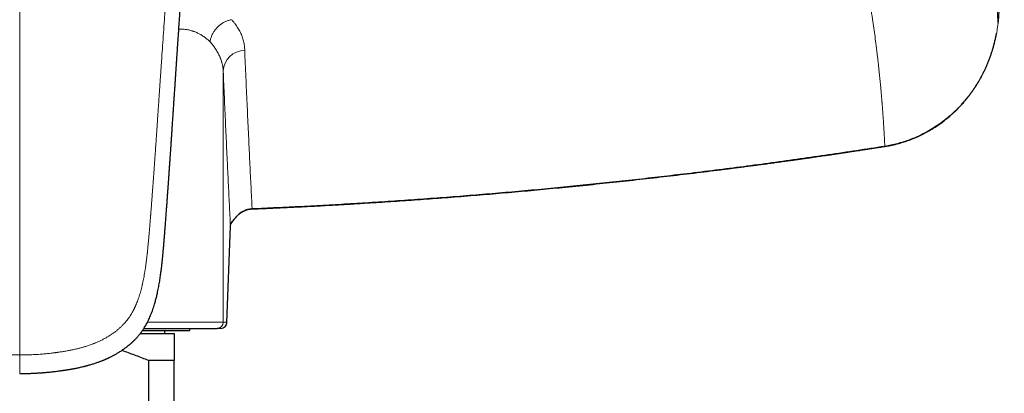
# Model space of a CAD drawing. Header units: millimetres. Extents: x 8 to 974, y 12 to 621.
# Tile 27 of 52: x 500 to 596, y 520 to 556. Entities that reach past the tile are written whole.
import ezdxf

# ---------------------------------------------------------------- set-up
doc = ezdxf.new("R2010")
doc.units = ezdxf.units.MM

msp = doc.modelspace()

# ---------------------------------------------------------------- linework, layer by layer
at = {"color": 8, "linetype": 'Continuous', "lineweight": 0}
for p, q in [((520.247, 527.068), (520.247, 551.435)), ((520.944, 536.412), (520.612, 527.068)), ((520.944, 536.412), (520.943, 536.391)), ((512.897, 527.068), (520.247, 527.068)), ((520.247, 527.068), (520.612, 527.068))]:
    msp.add_line(p, q, dxfattribs=at)
at = {"color": 7, "linetype": 'Continuous', "lineweight": 30}
for p, q in [((520.612, 527.047), (520.943, 536.391)), ((517, 526.268), (517, 526.468)), ((520.012, 526.468), (519.647, 526.468)), ((512.201, 525.968), (515.5, 525.968)), ((512.421, 526.268), (517, 526.268)), ((514.587, 525.968), (514.587, 526.268)), ((512.99, 523.343), (512.99, 505.793)), ((515.5, 523.343), (512.99, 523.343)), ((515.5, 486.897), (515.5, 523.343))]:
    msp.add_line(p, q, dxfattribs=at)
at = {"color": 7, "linetype": 'Continuous', "lineweight": 30, "flags": 128}
msp.add_lwpolyline([(595.419, 556.091), (595.42, 556.09), (595.417, 556.09), (595.413, 556.091)], dxfattribs=at)
at = {"color": 8, "linetype": 'Continuous', "lineweight": 0, "flags": 128}
for points in [[(584.432, 544.164), (584.435, 544.149), (584.438, 544.139), (584.44, 544.132), (584.441, 544.129), (584.441, 544.129)], [(521.676, 537.459), (521.677, 537.459), (521.676, 537.461), (521.672, 537.466), (521.665, 537.474)]]:
    msp.add_lwpolyline(points, dxfattribs=at)
at = {"color": 8, "linetype": 'Continuous', "lineweight": 0}
for centre, radius, start, end in [((522.353, 551.34), 2.108, 90.61309, 177.41037), ((520.733, 537.012), 0.441, 323.24556, 342.33998), ((519.647, 527.068), 0.6, 270.0046, 0.00412), ((520.012, 527.068), 0.6, 270.00412, 0.0046)]:
    msp.add_arc(centre, radius, start, end, dxfattribs=at)
at = {"color": 7, "linetype": 'Continuous', "lineweight": 30}
msp.add_arc((520.012, 527.068), 0.6, 270.00163, 357.97513, dxfattribs=at)
at = {"color": 8, "linetype": 'Continuous', "lineweight": 0}
for points, knots in [([(500.5, 620.491), (500.5, 620.068), (500.5, 619.222), (500.5, 617.947), (500.5, 616.668), (500.5, 615.384), (500.5, 614.097), (500.5, 612.728), (500.5, 611.277), (500.5, 609.743), (500.5, 608.203), (500.5, 606.646), (500.5, 605.073), (500.5, 603.483), (500.5, 601.887), (500.5, 600.285), (500.5, 598.676), (500.5, 597.062), (500.5, 595.441), (500.5, 593.814), (500.5, 592.181), (500.5, 590.542), (500.5, 588.897), (500.5, 587.246), (500.5, 585.588), (500.5, 583.971), (500.5, 582.395), (500.5, 580.859), (500.5, 579.319), (500.5, 577.773), (500.5, 576.222), (500.5, 574.621), (500.5, 572.968), (500.5, 571.262), (500.5, 569.551), (500.5, 567.833), (500.5, 566.12), (500.5, 564.411), (500.5, 562.707), (500.5, 560.997), (500.5, 559.342), (500.5, 557.744), (500.5, 556.202), (500.5, 554.656), (500.5, 553.105), (500.5, 551.55), (500.5, 549.99), (500.5, 548.426), (500.5, 546.911), (500.5, 545.446), (500.5, 544.032), (500.5, 542.614), (500.5, 541.192), (500.5, 539.868), (500.5, 538.642), (500.5, 537.516), (500.5, 536.388), (500.5, 535.257), (500.5, 534.123), (500.5, 532.987), (500.5, 531.847), (500.5, 530.706), (500.5, 529.561), (500.5, 528.421), (500.5, 527.285), (500.5, 526.153), (500.5, 525.018), (500.5, 524.26), (500.5, 523.881)], [0, 0, 0, 0, 0.014954, 0.029882, 0.044786, 0.059666, 0.074523, 0.089358, 0.106815, 0.124244, 0.141646, 0.159023, 0.176729, 0.194412, 0.212073, 0.229712, 0.247332, 0.264934, 0.282519, 0.300089, 0.317644, 0.335187, 0.352717, 0.370238, 0.38775, 0.405254, 0.421293, 0.437328, 0.45336, 0.469388, 0.485415, 0.501442, 0.518887, 0.536333, 0.553781, 0.571233, 0.58869, 0.605839, 0.622995, 0.640158, 0.65733, 0.672669, 0.688018, 0.703375, 0.718744, 0.734122, 0.749508, 0.764901, 0.7803, 0.7941, 0.807901, 0.821703, 0.835502, 0.849299, 0.860136, 0.87097, 0.881802, 0.892629, 0.903453, 0.914274, 0.925091, 0.935905, 0.946716, 0.957526, 0.968143, 0.97876, 0.989379, 1, 1, 1, 1]), ([(593.188, 572.82), (593.226, 572.627), (593.303, 572.238), (593.415, 571.653), (593.525, 571.064), (593.634, 570.47), (593.741, 569.875), (593.844, 569.28), (593.946, 568.683), (594.045, 568.083), (594.142, 567.478), (594.237, 566.87), (594.33, 566.258), (594.42, 565.642), (594.486, 565.179), (594.529, 564.869), (594.551, 564.712), (594.572, 564.556), (594.593, 564.399), (594.614, 564.245), (594.634, 564.097), (594.679, 563.749), (594.745, 563.233), (594.829, 562.546), (594.906, 561.89), (594.979, 561.232), (595.049, 560.572), (595.115, 559.91), (595.181, 559.205), (595.247, 558.459), (595.31, 557.671), (595.368, 556.88), (595.402, 556.355), (595.419, 556.091)], [0, 0, 0, 0, 0.0323252, 0.0650755, 0.0982503, 0.1318492, 0.1658716, 0.199698, 0.2339318, 0.2685723, 0.3036192, 0.3390717, 0.3749293, 0.4111914, 0.4478575, 0.4571399, 0.4664478, 0.4757811, 0.48514, 0.4945243, 0.503418, 0.5116124, 0.5569905, 0.5964735, 0.6363425, 0.6765968, 0.7172355, 0.7582581, 0.7996637, 0.8489541, 0.8987743, 0.9491234, 1, 1, 1, 1]), ([(500.5, 523.881), (500.497, 523.881), (500.489, 523.881), (500.475, 523.881), (500.457, 523.881), (500.431, 523.881), (500.397, 523.881), (500.354, 523.881), (500.299, 523.881), (500.231, 523.882), (500.15, 523.883), (500.058, 523.884), (499.955, 523.886), (499.837, 523.889), (499.702, 523.892), (499.549, 523.897), (499.384, 523.903), (499.204, 523.911), (499.013, 523.921), (498.811, 523.933), (498.596, 523.948), (498.369, 523.965), (498.128, 523.985), (497.873, 524.009), (497.604, 524.037), (497.322, 524.069), (497.028, 524.106), (496.744, 524.145), (496.473, 524.185), (496.217, 524.225), (495.953, 524.27), (495.681, 524.321), (495.411, 524.375), (495.143, 524.434), (494.878, 524.496), (494.606, 524.566), (494.329, 524.642), (494.048, 524.727), (493.762, 524.821), (493.481, 524.922), (493.206, 525.029), (492.937, 525.143), (492.667, 525.267), (492.397, 525.403), (492.127, 525.55), (491.879, 525.698), (491.653, 525.843), (491.449, 525.983), (491.248, 526.131), (491.05, 526.287), (490.857, 526.451), (490.669, 526.622), (490.488, 526.801), (490.312, 526.988), (490.141, 527.187), (489.976, 527.396), (489.818, 527.619), (489.669, 527.852), (489.529, 528.095), (489.399, 528.344), (489.279, 528.598), (489.167, 528.857), (489.064, 529.122), (488.963, 529.406), (488.865, 529.708), (488.77, 530.031), (488.683, 530.36), (488.603, 530.695), (488.521, 531.071), (488.439, 531.489), (488.359, 531.949), (488.285, 532.427), (488.217, 532.924), (488.155, 533.439), (488.098, 533.963), (488.046, 534.495), (487.994, 535.068), (487.94, 535.684), (487.884, 536.343), (487.829, 537.012), (487.775, 537.692), (487.722, 538.381), (487.68, 538.932), (487.649, 539.342), (487.629, 539.61), (487.609, 539.879), (487.589, 540.149), (487.569, 540.42), (487.55, 540.686), (487.52, 541.094), (487.48, 541.641), (487.428, 542.366), (487.374, 543.117), (487.32, 543.893), (487.266, 544.657), (487.214, 545.41), (487.164, 546.151), (487.114, 546.88), (487.063, 547.626), (487.012, 548.386), (486.959, 549.161), (486.908, 549.922), (486.857, 550.669), (486.808, 551.398), (486.76, 552.11), (486.713, 552.804), (486.667, 553.485), (486.621, 554.158), (486.576, 554.822), (486.532, 555.477), (486.488, 556.12), (486.445, 556.749), (486.403, 557.364), (486.361, 557.967), (486.321, 558.557), (486.281, 559.134), (486.243, 559.697), (486.205, 560.248), (486.168, 560.786), (486.132, 561.311), (486.097, 561.823), (486.063, 562.309), (486.031, 562.769), (486.002, 563.205), (485.972, 563.63), (485.944, 564.044), (485.916, 564.448), (485.889, 564.846), (485.862, 565.238), (485.835, 565.624), (485.809, 565.999), (485.784, 566.363), (485.76, 566.715), (485.736, 567.055), (485.713, 567.395), (485.69, 567.733), (485.667, 568.068), (485.645, 568.39), (485.623, 568.698), (485.603, 568.992), (485.584, 569.273), (485.566, 569.54), (485.548, 569.793), (485.532, 570.033), (485.516, 570.258), (485.502, 570.468), (485.488, 570.665), (485.476, 570.848), (485.464, 571.017), (485.453, 571.172), (485.444, 571.314), (485.435, 571.444), (485.427, 571.561), (485.42, 571.665), (485.414, 571.757), (485.41, 571.814), (485.408, 571.841)], [0, 0, 0, 0, 0.000164, 0.000398, 0.000701, 0.001073, 0.001676, 0.002403, 0.003253, 0.004436, 0.005795, 0.007333, 0.009047, 0.010939, 0.013269, 0.015822, 0.018597, 0.021595, 0.024815, 0.028194, 0.031786, 0.035593, 0.039612, 0.043922, 0.048452, 0.0532, 0.058164, 0.063343, 0.067563, 0.071915, 0.076403, 0.081027, 0.085791, 0.090246, 0.094823, 0.099525, 0.104351, 0.109296, 0.114355, 0.119523, 0.124354, 0.12927, 0.134277, 0.13938, 0.144586, 0.149905, 0.154041, 0.158233, 0.162478, 0.166768, 0.171101, 0.175401, 0.179744, 0.184135, 0.18858, 0.193172, 0.197849, 0.202618, 0.207445, 0.21231, 0.217126, 0.221985, 0.226891, 0.231853, 0.237583, 0.243393, 0.249283, 0.255253, 0.261295, 0.269307, 0.277416, 0.285625, 0.294541, 0.303589, 0.312775, 0.322098, 0.331557, 0.342967, 0.354565, 0.366353, 0.378333, 0.390503, 0.402865, 0.407577, 0.412316, 0.417083, 0.421876, 0.426697, 0.431494, 0.436039, 0.448444, 0.460709, 0.474758, 0.488618, 0.502289, 0.515771, 0.529063, 0.542165, 0.555077, 0.569283, 0.583254, 0.596992, 0.610497, 0.62377, 0.636582, 0.64917, 0.661537, 0.673683, 0.685848, 0.697783, 0.709489, 0.720966, 0.732214, 0.743233, 0.754024, 0.764587, 0.774922, 0.785029, 0.794907, 0.804558, 0.81398, 0.823174, 0.831401, 0.839437, 0.847282, 0.854934, 0.862395, 0.869664, 0.87703, 0.884188, 0.891138, 0.897881, 0.904416, 0.910743, 0.916862, 0.923354, 0.929594, 0.935584, 0.941321, 0.946808, 0.952044, 0.957028, 0.961761, 0.966242, 0.970473, 0.974383, 0.978051, 0.981477, 0.98466, 0.987555, 0.990216, 0.992642, 0.994834, 0.99679, 0.998513, 1, 1, 1, 1]), ([(500.5, 523.881), (500.676, 523.881), (501.027, 523.883), (501.553, 523.899), (502.078, 523.925), (502.581, 523.96), (503.062, 524.002), (503.503, 524.048), (503.809, 524.085), (503.978, 524.107), (504.031, 524.114), (504.084, 524.121), (504.137, 524.128), (504.189, 524.136), (504.356, 524.159), (504.633, 524.201), (505.015, 524.265), (505.385, 524.335), (505.744, 524.41), (506.092, 524.49), (506.415, 524.573), (506.714, 524.656), (506.991, 524.741), (507.229, 524.819), (507.431, 524.89), (507.556, 524.937), (507.637, 524.968), (507.674, 524.982), (507.711, 524.997), (507.747, 525.011), (507.783, 525.026), (507.82, 525.041), (507.947, 525.093), (508.163, 525.187), (508.461, 525.329), (508.748, 525.478), (509.024, 525.635), (509.289, 525.8), (509.544, 525.973), (509.788, 526.153), (510.022, 526.342), (510.244, 526.538), (510.456, 526.741), (510.657, 526.953), (510.837, 527.161), (510.999, 527.365), (511.144, 527.565), (511.282, 527.775), (511.408, 527.986), (511.524, 528.196), (511.601, 528.349), (511.651, 528.451), (511.673, 528.499), (511.696, 528.547), (511.718, 528.596), (511.74, 528.645), (511.762, 528.695), (511.809, 528.803), (511.879, 528.973), (511.968, 529.209), (512.054, 529.456), (512.136, 529.712), (512.214, 529.979), (512.275, 530.202), (512.319, 530.375), (512.347, 530.488), (512.372, 530.59), (512.394, 530.685), (512.416, 530.782), (512.447, 530.926), (512.488, 531.119), (512.539, 531.379), (512.59, 531.662), (512.642, 531.969), (512.692, 532.288), (512.74, 532.618), (512.786, 532.959), (512.829, 533.312), (512.859, 533.573), (512.877, 533.738), (512.884, 533.803), (512.891, 533.869), (512.898, 533.935), (512.905, 533.999), (512.91, 534.053), (512.917, 534.123), (512.926, 534.211), (512.94, 534.358), (512.958, 534.543), (512.978, 534.762), (512.999, 534.983), (513.019, 535.207), (513.039, 535.44), (513.06, 535.684), (513.082, 535.937), (513.104, 536.2), (513.127, 536.473), (513.149, 536.745), (513.171, 537.013), (513.186, 537.211), (513.197, 537.346), (513.203, 537.417), (513.209, 537.489), (513.214, 537.559), (513.219, 537.619), (513.231, 537.774), (513.251, 538.031), (513.279, 538.398), (513.308, 538.777), (513.338, 539.166), (513.368, 539.564), (513.398, 539.971), (513.429, 540.385), (513.46, 540.811), (513.492, 541.246), (513.524, 541.693), (513.557, 542.149), (513.59, 542.616), (513.623, 543.074), (513.654, 543.522), (513.684, 543.941), (513.707, 544.275), (513.722, 544.489), (513.728, 544.576), (513.73, 544.608), (513.731, 544.618), (513.732, 544.628), (513.732, 544.638), (513.733, 544.648), (513.734, 544.669), (513.737, 544.703), (513.74, 544.755), (513.745, 544.818), (513.75, 544.892), (513.755, 544.976), (513.762, 545.069), (513.769, 545.173), (513.777, 545.287), (513.785, 545.412), (513.795, 545.547), (513.805, 545.698), (513.816, 545.866), (513.829, 546.051), (513.842, 546.248), (513.857, 546.459), (513.871, 546.673), (513.886, 546.891), (513.901, 547.111), (513.917, 547.341), (513.933, 547.581), (513.95, 547.829), (513.968, 548.086), (513.986, 548.351), (514.004, 548.626), (514.025, 548.929), (514.047, 549.262), (514.072, 549.627), (514.098, 550.005), (514.124, 550.396), (514.152, 550.801), (514.171, 551.094), (514.183, 551.271), (514.187, 551.327), (514.191, 551.384), (514.195, 551.441), (514.199, 551.498), (514.202, 551.551), (514.205, 551.595), (514.211, 551.685), (514.224, 551.875), (514.25, 552.261), (514.297, 552.952), (514.365, 553.947), (514.447, 555.158), (514.53, 556.372), (514.595, 557.33), (514.633, 557.884), (514.647, 558.084), (514.651, 558.14), (514.655, 558.195), (514.658, 558.25), (514.662, 558.305), (514.666, 558.361), (514.682, 558.596), (514.711, 559.014), (514.753, 559.62), (514.795, 560.238), (514.838, 560.869), (514.883, 561.511), (514.927, 562.153), (514.971, 562.793), (515.015, 563.431), (515.059, 564.08), (515.105, 564.739), (515.151, 565.409), (515.198, 566.089), (515.245, 566.78), (515.293, 567.481), (515.342, 568.192), (515.391, 568.909), (515.441, 569.631), (515.491, 570.359), (515.541, 571.097), (515.575, 571.592), (515.592, 571.841)], [0, 0, 0, 0, 0.00881, 0.017606, 0.026394, 0.035177, 0.042905, 0.050636, 0.057443, 0.058334, 0.059226, 0.060118, 0.06101, 0.061903, 0.062795, 0.069461, 0.075952, 0.082269, 0.088415, 0.094393, 0.100207, 0.105189, 0.110048, 0.114788, 0.117852, 0.120866, 0.121536, 0.122203, 0.122868, 0.12353, 0.12419, 0.124848, 0.125503, 0.131169, 0.136731, 0.142195, 0.147568, 0.15286, 0.158077, 0.163228, 0.168323, 0.173371, 0.17838, 0.183361, 0.188324, 0.192495, 0.196734, 0.201049, 0.205447, 0.209391, 0.213409, 0.214321, 0.215238, 0.216158, 0.217083, 0.218012, 0.218945, 0.219882, 0.224103, 0.228467, 0.232975, 0.237632, 0.242438, 0.247397, 0.249628, 0.251746, 0.253412, 0.255103, 0.256819, 0.25856, 0.262766, 0.267113, 0.272333, 0.277745, 0.283351, 0.289151, 0.295146, 0.301337, 0.307724, 0.308866, 0.310014, 0.311169, 0.312329, 0.313495, 0.31452, 0.31521, 0.317153, 0.319166, 0.322932, 0.32692, 0.330669, 0.334593, 0.338695, 0.342973, 0.347427, 0.352059, 0.356868, 0.361853, 0.366386, 0.371057, 0.372302, 0.373558, 0.374822, 0.376096, 0.377243, 0.378026, 0.384319, 0.390812, 0.397506, 0.4044, 0.411495, 0.418659, 0.426016, 0.433567, 0.441312, 0.44925, 0.457382, 0.465707, 0.474225, 0.481881, 0.489687, 0.49668, 0.499794, 0.501171, 0.501351, 0.501532, 0.501713, 0.501894, 0.502075, 0.502256, 0.502983, 0.503915, 0.505052, 0.506394, 0.507875, 0.509544, 0.511402, 0.513448, 0.515683, 0.518107, 0.520719, 0.523811, 0.52713, 0.530678, 0.534454, 0.538458, 0.54223, 0.546185, 0.550323, 0.554642, 0.559144, 0.563742, 0.568516, 0.573466, 0.578591, 0.584921, 0.5915, 0.598327, 0.605403, 0.612726, 0.620298, 0.621314, 0.622334, 0.623358, 0.624387, 0.62542, 0.626457, 0.627264, 0.627821, 0.631328, 0.637598, 0.648815, 0.668913, 0.691857, 0.714914, 0.735297, 0.744293, 0.745304, 0.746315, 0.747326, 0.748338, 0.749349, 0.750361, 0.751374, 0.762249, 0.773358, 0.784702, 0.796279, 0.80809, 0.820134, 0.831705, 0.843483, 0.855468, 0.867662, 0.880063, 0.892672, 0.905489, 0.918513, 0.931746, 0.945186, 0.958588, 0.972191, 0.985995, 1, 1, 1, 1]), ([(582.19, 562.422), (582.206, 562.347), (582.237, 562.195), (582.283, 561.965), (582.33, 561.729), (582.377, 561.489), (582.424, 561.243), (582.472, 560.993), (582.519, 560.744), (582.565, 560.499), (582.61, 560.256), (582.655, 560.008), (582.701, 559.757), (582.746, 559.502), (582.793, 559.232), (582.843, 558.946), (582.894, 558.646), (582.939, 558.375), (582.979, 558.136), (583.004, 557.981), (583.021, 557.876), (583.03, 557.821), (583.039, 557.766), (583.048, 557.712), (583.056, 557.66), (583.122, 557.246), (583.227, 556.565), (583.365, 555.618), (583.482, 554.766), (583.564, 554.139), (583.615, 553.734), (583.638, 553.548), (583.661, 553.363), (583.683, 553.177), (583.706, 552.988), (583.739, 552.708), (583.781, 552.34), (583.83, 551.895), (583.877, 551.462), (583.921, 551.04), (583.962, 550.625), (584.002, 550.215), (584.04, 549.81), (584.073, 549.446), (584.102, 549.121), (584.125, 548.844), (584.141, 548.654), (584.15, 548.551), (584.152, 548.523), (584.154, 548.499), (584.156, 548.477), (584.157, 548.454), (584.161, 548.41), (584.166, 548.345), (584.173, 548.256), (584.181, 548.162), (584.189, 548.063), (584.197, 547.96), (584.205, 547.851), (584.214, 547.738), (584.222, 547.62), (584.232, 547.497), (584.241, 547.369), (584.25, 547.237), (584.26, 547.101), (584.27, 546.961), (584.279, 546.817), (584.289, 546.668), (584.299, 546.521), (584.308, 546.378), (584.317, 546.242), (584.325, 546.111), (584.333, 545.983), (584.341, 545.859), (584.348, 545.737), (584.355, 545.618), (584.362, 545.49), (584.37, 545.354), (584.378, 545.209), (584.386, 545.07), (584.393, 544.935), (584.4, 544.806), (584.407, 544.684), (584.412, 544.57), (584.418, 544.462), (584.423, 544.359), (584.428, 544.26), (584.431, 544.196), (584.432, 544.164)], [0, 0, 0, 0, 0.011691, 0.023663, 0.035916, 0.04845, 0.061265, 0.07436, 0.087737, 0.100245, 0.11299, 0.12597, 0.139187, 0.152639, 0.166328, 0.18194, 0.197847, 0.214051, 0.224908, 0.235894, 0.238792, 0.2417, 0.244616, 0.247541, 0.250405, 0.252898, 0.313604, 0.359594, 0.405586, 0.451579, 0.461698, 0.471817, 0.481936, 0.492055, 0.502309, 0.51302, 0.538067, 0.562831, 0.58644, 0.609785, 0.632867, 0.655686, 0.678242, 0.700535, 0.716845, 0.733012, 0.747119, 0.748959, 0.750527, 0.751769, 0.753035, 0.754323, 0.755634, 0.760377, 0.7654, 0.770703, 0.776286, 0.78215, 0.788294, 0.794717, 0.801407, 0.808375, 0.815622, 0.823148, 0.830953, 0.838891, 0.847097, 0.855573, 0.864318, 0.872353, 0.880148, 0.887625, 0.894939, 0.90209, 0.909079, 0.915905, 0.922568, 0.9312, 0.939542, 0.947595, 0.955359, 0.962834, 0.97002, 0.97653, 0.982783, 0.988779, 0.994518, 1, 1, 1, 1]), ([(521.058, 556.429), (521.01, 556.42), (520.914, 556.402), (520.769, 556.362), (520.623, 556.313), (520.477, 556.253), (520.332, 556.183), (520.189, 556.102), (520.05, 556.011), (519.915, 555.911), (519.786, 555.801), (519.664, 555.683), (519.55, 555.558), (519.445, 555.426), (519.349, 555.289), (519.263, 555.148), (519.187, 555.004), (519.122, 554.858), (519.068, 554.711), (519.024, 554.565), (518.99, 554.421), (518.975, 554.325), (518.968, 554.278)], [0, 0, 0, 0, 0.046567, 0.094147, 0.142664, 0.192032, 0.242153, 0.292921, 0.344217, 0.395917, 0.447889, 0.5, 0.55211, 0.604082, 0.655782, 0.707078, 0.757846, 0.807968, 0.857336, 0.905853, 0.953433, 1, 1, 1, 1]), ([(521.058, 556.429), (521.117, 556.362), (521.234, 556.227), (521.394, 556.022), (521.542, 555.817), (521.677, 555.611), (521.8, 555.404), (521.909, 555.197), (522.006, 554.988), (522.092, 554.776), (522.165, 554.559), (522.226, 554.338), (522.273, 554.117), (522.306, 553.894), (522.327, 553.671), (522.329, 553.522), (522.33, 553.447)], [0, 0, 0, 0, 0.070706, 0.141175, 0.211441, 0.281534, 0.351488, 0.421335, 0.491105, 0.56083, 0.633861, 0.706912, 0.780018, 0.853212, 0.926529, 1, 1, 1, 1]), ([(595.419, 556.091), (595.388, 555.851), (595.327, 555.372), (595.19, 554.66), (595.019, 553.956), (594.813, 553.263), (594.571, 552.58), (594.296, 551.911), (593.987, 551.258), (593.644, 550.621), (593.269, 550.002), (592.862, 549.404), (592.423, 548.828), (591.953, 548.276), (591.452, 547.75), (590.923, 547.253), (590.367, 546.785), (589.786, 546.349), (589.181, 545.946), (588.585, 545.595), (588.001, 545.291), (587.434, 545.03), (586.855, 544.796), (586.264, 544.592), (585.663, 544.417), (585.052, 544.271), (584.639, 544.2), (584.432, 544.164)], [0, 0, 0, 0, 0.041614, 0.083202, 0.124767, 0.166312, 0.207839, 0.249351, 0.290854, 0.332352, 0.373856, 0.41538, 0.456941, 0.498562, 0.540222, 0.581886, 0.623558, 0.66524, 0.706936, 0.74865, 0.784425, 0.820224, 0.856057, 0.891934, 0.92787, 0.963884, 1, 1, 1, 1]), ([(518.968, 554.278), (518.925, 554.32), (518.839, 554.404), (518.704, 554.524), (518.566, 554.636), (518.425, 554.742), (518.282, 554.841), (518.136, 554.933), (517.988, 555.019), (517.838, 555.098), (517.685, 555.171), (517.548, 555.229), (517.428, 555.276), (517.353, 555.302), (517.305, 555.318), (517.285, 555.325), (517.265, 555.331), (517.245, 555.337), (517.226, 555.344), (517.206, 555.35), (517.186, 555.356), (517.115, 555.377), (516.993, 555.409), (516.816, 555.447), (516.639, 555.476), (516.46, 555.497), (516.281, 555.509), (516.108, 555.513), (515.993, 555.509), (515.939, 555.507)], [0, 0, 0, 0, 0.06092, 0.120444, 0.17858, 0.235335, 0.29072, 0.344744, 0.397418, 0.450104, 0.501393, 0.551299, 0.583487, 0.615085, 0.621222, 0.627338, 0.63343, 0.639501, 0.645549, 0.651574, 0.657577, 0.663558, 0.715195, 0.765807, 0.815426, 0.864084, 0.911815, 0.958656, 1, 1, 1, 1]), ([(518.968, 554.278), (519.014, 554.226), (519.106, 554.12), (519.236, 553.96), (519.36, 553.795), (519.479, 553.627), (519.59, 553.455), (519.695, 553.279), (519.791, 553.102), (519.864, 552.952), (519.919, 552.829), (519.96, 552.731), (520.001, 552.628), (520.039, 552.521), (520.076, 552.41), (520.11, 552.294), (520.143, 552.169), (520.173, 552.036), (520.2, 551.893), (520.222, 551.745), (520.239, 551.592), (520.244, 551.488), (520.247, 551.435)], [0, 0, 0, 0, 0.05723, 0.115498, 0.174804, 0.23515, 0.296534, 0.358957, 0.42242, 0.484113, 0.516927, 0.551212, 0.586967, 0.624193, 0.66289, 0.703058, 0.744696, 0.792197, 0.841478, 0.892539, 0.94538, 1, 1, 1, 1]), ([(522.33, 553.447), (522.349, 553.011), (522.387, 552.137), (522.444, 550.843), (522.501, 549.563), (522.558, 548.296), (522.615, 547.044), (522.672, 545.805), (522.728, 544.613), (522.783, 543.469), (522.836, 542.37), (522.889, 541.282), (522.942, 540.206), (522.995, 539.141), (523.031, 538.441), (523.049, 538.091)], [0, 0, 0, 0, 0.079999, 0.159998, 0.239997, 0.319997, 0.399996, 0.479996, 0.559996, 0.633329, 0.706663, 0.779997, 0.853331, 0.926665, 1, 1, 1, 1]), ([(520.247, 551.435), (520.265, 551.009), (520.302, 550.157), (520.357, 548.894), (520.413, 547.644), (520.468, 546.407), (520.524, 545.183), (520.579, 543.971), (520.634, 542.806), (520.686, 541.686), (520.738, 540.609), (520.789, 539.543), (520.84, 538.488), (520.892, 537.443), (520.926, 536.756), (520.944, 536.412)], [0, 0, 0, 0, 0.079879, 0.159774, 0.239687, 0.319619, 0.399571, 0.479545, 0.559542, 0.632894, 0.706268, 0.779664, 0.853084, 0.926529, 1, 1, 1, 1]), ([(584.432, 544.164), (583.521, 544.022), (581.698, 543.739), (578.96, 543.331), (576.222, 542.937), (573.482, 542.557), (570.741, 542.191), (567.998, 541.839), (565.331, 541.511), (562.738, 541.205), (560.221, 540.919), (557.702, 540.646), (555.182, 540.384), (552.661, 540.135), (550.14, 539.897), (547.616, 539.67), (545.092, 539.456), (542.567, 539.254), (540.04, 539.063), (537.513, 538.884), (535.032, 538.72), (532.599, 538.571), (530.213, 538.435), (527.826, 538.309), (525.438, 538.193), (523.845, 538.125), (523.049, 538.091)], [0, 0, 0, 0, 0.044854, 0.089695, 0.134524, 0.179343, 0.224152, 0.268953, 0.313747, 0.354803, 0.395854, 0.436903, 0.477949, 0.518993, 0.560038, 0.601082, 0.642128, 0.683176, 0.724227, 0.765282, 0.806341, 0.84506, 0.883784, 0.922515, 0.961254, 1, 1, 1, 1]), ([(521.665, 537.474), (521.703, 537.51), (521.778, 537.582), (521.901, 537.68), (522.028, 537.768), (522.161, 537.846), (522.292, 537.91), (522.418, 537.962), (522.54, 538.004), (522.664, 538.037), (522.79, 538.063), (522.919, 538.082), (523.005, 538.088), (523.049, 538.091)], [0, 0, 0, 0, 0.101414, 0.202009, 0.301968, 0.401474, 0.500713, 0.583352, 0.666055, 0.748941, 0.832137, 0.915777, 1, 1, 1, 1]), ([(523.049, 538.091), (523.049, 538.084), (523.05, 538.072), (523.05, 538.061), (523.051, 538.056), (523.051, 538.059), (523.051, 538.059)], [0, 0, 0, 0, 0.277715, 0.568757, 0.872282, 1, 1, 1, 1]), ([(520.944, 536.412), (520.946, 536.439), (520.95, 536.491), (520.97, 536.57), (520.999, 536.648), (521.039, 536.726), (521.089, 536.802), (521.131, 536.853), (521.153, 536.878)], [0, 0, 0, 0, 0.167745, 0.334728, 0.50118, 0.667356, 0.83353, 1, 1, 1, 1]), ([(521.665, 537.474), (521.638, 537.446), (521.583, 537.39), (521.506, 537.304), (521.432, 537.218), (521.363, 537.135), (521.3, 537.057), (521.242, 536.986), (521.192, 536.923), (521.166, 536.893), (521.153, 536.878)], [0, 0, 0, 0, 0.122471, 0.244597, 0.366192, 0.487533, 0.609523, 0.733826, 0.862917, 1, 1, 1, 1]), ([(520.612, 527.068), (520.612, 527.066), (520.612, 527.06), (520.612, 527.053), (520.612, 527.048), (520.612, 527.047)], [0, 0, 0, 0, 0.367001, 0.837522, 1, 1, 1, 1]), ([(500.5, 523.881), (500.5, 523.849), (500.5, 523.785), (500.5, 523.687), (500.5, 523.585), (500.5, 523.477), (500.5, 523.364), (500.5, 523.249), (500.5, 523.132), (500.5, 523.015), (500.5, 522.902), (500.5, 522.793), (500.5, 522.691), (500.5, 522.597), (500.5, 522.51), (500.5, 522.43), (500.5, 522.358), (500.5, 522.293), (500.5, 522.237), (500.5, 522.188), (500.5, 522.149), (500.5, 522.118), (500.5, 522.097), (500.5, 522.084), (500.5, 522.082), (500.5, 522.081)], [0, 0, 0, 0, 0.036775, 0.074457, 0.113707, 0.154884, 0.198055, 0.243027, 0.289389, 0.336591, 0.384044, 0.431209, 0.477704, 0.523381, 0.568366, 0.612852, 0.656911, 0.700536, 0.743707, 0.78644, 0.828835, 0.871108, 0.913594, 0.956742, 1, 1, 1, 1])]:
    msp.add_open_spline(points, degree=3, knots=knots, dxfattribs=at)
at = {"color": 7, "linetype": 'Continuous', "lineweight": 30}
for points, knots in [([(595.419, 556.091), (595.459, 556.461), (595.539, 557.202), (595.643, 558.314), (595.735, 559.426), (595.815, 560.539), (595.882, 561.651), (595.935, 562.742), (595.975, 563.812), (596.004, 564.861), (596.021, 565.91), (596.027, 566.959), (596.022, 568.008), (596.006, 569.057), (595.979, 570.106), (595.94, 571.155), (595.901, 572.01), (595.871, 572.516), (595.862, 572.672)], [0, 0, 0, 0, 0.067329, 0.134587, 0.201783, 0.268925, 0.336021, 0.40308, 0.466279, 0.52946, 0.592628, 0.655791, 0.718955, 0.782127, 0.845314, 0.908523, 0.971761, 1, 1, 1, 1]), ([(500.5, 522.081), (500.531, 522.081), (500.634, 522.081), (500.806, 522.082), (501.012, 522.085), (501.206, 522.089), (501.388, 522.094), (501.558, 522.1), (501.716, 522.106), (501.862, 522.113), (501.997, 522.12), (502.119, 522.126), (502.23, 522.133), (502.328, 522.139), (502.412, 522.144), (502.482, 522.149), (502.54, 522.153), (502.588, 522.156), (502.627, 522.159), (502.656, 522.161), (502.677, 522.163), (502.691, 522.164), (502.704, 522.165), (502.722, 522.166), (502.755, 522.169), (502.803, 522.173), (502.862, 522.178), (502.945, 522.184), (503.054, 522.194), (503.191, 522.206), (503.344, 522.221), (503.512, 522.238), (503.695, 522.258), (503.888, 522.28), (504.092, 522.304), (504.259, 522.325), (504.387, 522.342), (504.47, 522.354), (504.552, 522.365), (504.632, 522.376), (504.709, 522.387), (504.783, 522.398), (504.844, 522.407), (504.893, 522.414), (504.929, 522.42), (504.959, 522.425), (504.989, 522.429), (505.022, 522.434), (505.059, 522.44), (505.111, 522.448), (505.178, 522.459), (505.261, 522.473), (505.348, 522.488), (505.437, 522.503), (505.525, 522.519), (505.615, 522.535), (505.705, 522.552), (505.817, 522.573), (505.95, 522.6), (506.105, 522.632), (506.26, 522.665), (506.414, 522.699), (506.567, 522.735), (506.685, 522.764), (506.767, 522.784), (506.81, 522.795), (506.846, 522.804), (506.875, 522.811), (506.896, 522.817), (506.913, 522.821), (506.934, 522.826), (506.962, 522.834), (506.999, 522.844), (507.046, 522.856), (507.103, 522.871), (507.2, 522.898), (507.334, 522.936), (507.502, 522.986), (507.668, 523.037), (507.832, 523.09), (507.99, 523.144), (508.14, 523.197), (508.278, 523.247), (508.402, 523.294), (508.504, 523.334), (508.586, 523.367), (508.652, 523.394), (508.714, 523.42), (508.773, 523.445), (508.829, 523.469), (508.88, 523.492), (508.926, 523.512), (508.966, 523.53), (509.006, 523.548), (509.048, 523.567), (509.097, 523.59), (509.158, 523.619), (509.232, 523.654), (509.32, 523.697), (509.414, 523.744), (509.513, 523.796), (509.615, 523.85), (509.721, 523.907), (509.835, 523.971), (509.959, 524.043), (510.093, 524.124), (510.23, 524.209), (510.372, 524.301), (510.519, 524.401), (510.667, 524.505), (510.814, 524.614), (510.961, 524.728), (511.076, 524.822), (511.161, 524.892), (511.21, 524.935), (511.256, 524.974), (511.295, 525.009), (511.328, 525.038), (511.355, 525.062), (511.388, 525.092), (511.426, 525.128), (511.473, 525.171), (511.519, 525.215), (511.567, 525.262), (511.618, 525.312), (511.672, 525.365), (511.728, 525.423), (511.798, 525.497), (511.884, 525.591), (511.987, 525.706), (512.094, 525.834), (512.201, 525.968), (512.307, 526.108), (512.413, 526.255), (512.519, 526.413), (512.625, 526.582), (512.731, 526.761), (512.836, 526.949), (512.937, 527.146), (513.038, 527.355), (513.138, 527.576), (513.236, 527.811), (513.33, 528.054), (513.419, 528.301), (513.502, 528.551), (513.594, 528.849), (513.691, 529.196), (513.791, 529.593), (513.871, 529.948), (513.936, 530.259), (513.988, 530.527), (514.036, 530.795), (514.081, 531.059), (514.122, 531.316), (514.158, 531.562), (514.191, 531.797), (514.22, 532.01), (514.244, 532.202), (514.265, 532.374), (514.282, 532.517), (514.295, 532.633), (514.305, 532.722), (514.314, 532.803), (514.321, 532.869), (514.326, 532.92), (514.33, 532.957), (514.333, 532.985), (514.335, 533.008), (514.338, 533.032), (514.341, 533.062), (514.345, 533.101), (514.35, 533.151), (514.356, 533.212), (514.364, 533.285), (514.372, 533.369), (514.381, 533.462), (514.391, 533.566), (514.401, 533.677), (514.412, 533.796), (514.423, 533.921), (514.435, 534.055), (514.447, 534.198), (514.468, 534.432), (514.495, 534.751), (514.528, 535.147), (514.559, 535.529), (514.589, 535.899), (514.617, 536.257), (514.643, 536.595), (514.668, 536.916), (514.691, 537.22), (514.713, 537.519), (514.736, 537.82), (514.759, 538.144), (514.785, 538.496), (514.813, 538.875), (514.841, 539.268), (514.87, 539.675), (514.894, 540.002), (514.911, 540.245), (514.922, 540.4), (514.933, 540.556), (514.944, 540.707), (514.954, 540.849), (514.963, 540.981), (514.972, 541.103), (514.979, 541.213), (514.986, 541.313), (514.993, 541.402), (514.998, 541.481), (515.003, 541.549), (515.007, 541.606), (515.01, 541.65), (515.012, 541.684), (515.014, 541.709), (515.016, 541.732), (515.018, 541.758), (515.02, 541.79), (515.023, 541.831), (515.026, 541.884), (515.031, 541.948), (515.036, 542.022), (515.045, 542.145), (515.056, 542.318), (515.072, 542.538), (515.089, 542.794), (515.109, 543.087), (515.132, 543.419), (515.156, 543.765), (515.18, 544.119), (515.204, 544.481), (515.229, 544.851), (515.254, 545.232), (515.281, 545.622), (515.307, 546.021), (515.334, 546.427), (515.362, 546.84), (515.39, 547.263), (515.419, 547.696), (515.448, 548.138), (515.478, 548.589), (515.508, 549.051), (515.534, 549.433), (515.554, 549.733), (515.568, 549.945), (515.582, 550.152), (515.595, 550.35), (515.607, 550.539), (515.619, 550.719), (515.631, 550.896), (515.642, 551.069), (515.653, 551.237), (515.664, 551.394), (515.674, 551.539), (515.683, 551.673), (515.691, 551.796), (515.698, 551.908), (515.704, 551.997), (515.709, 552.064), (515.712, 552.113), (515.715, 552.158), (515.717, 552.197), (515.72, 552.234), (515.722, 552.273), (515.725, 552.318), (515.729, 552.369), (515.733, 552.425), (515.737, 552.486), (515.742, 552.565), (515.749, 552.666), (515.757, 552.791), (515.766, 552.927), (515.776, 553.07), (515.785, 553.219), (515.796, 553.369), (515.809, 553.567), (515.825, 553.812), (515.845, 554.107), (515.865, 554.402), (515.884, 554.696), (515.904, 554.988), (515.924, 555.287), (515.944, 555.588), (515.965, 555.886), (515.984, 556.178), (516.004, 556.464), (516.024, 556.768), (516.046, 557.087), (516.068, 557.422), (516.09, 557.747), (516.112, 558.062), (516.132, 558.355), (516.15, 558.632), (516.169, 558.899), (516.187, 559.176), (516.207, 559.464), (516.227, 559.761), (516.247, 560.055), (516.267, 560.346), (516.287, 560.633), (516.303, 560.874), (516.316, 561.067), (516.326, 561.21), (516.336, 561.353), (516.345, 561.494), (516.355, 561.635), (516.364, 561.773), (516.374, 561.908), (516.382, 562.032), (516.39, 562.146), (516.397, 562.248), (516.403, 562.34), (516.408, 562.42), (516.413, 562.49), (516.417, 562.549), (516.42, 562.596), (516.423, 562.633), (516.425, 562.665), (516.427, 562.695), (516.429, 562.727), (516.432, 562.763), (516.435, 562.804), (516.438, 562.852), (516.442, 562.909), (516.447, 562.977), (516.452, 563.056), (516.458, 563.146), (516.465, 563.248), (516.473, 563.361), (516.482, 563.49), (516.492, 563.636), (516.503, 563.799), (516.515, 563.976), (516.528, 564.167), (516.541, 564.364), (516.555, 564.567), (516.57, 564.776), (516.585, 564.995), (516.6, 565.226), (516.617, 565.468), (516.634, 565.721), (516.653, 565.995), (516.673, 566.29), (516.695, 566.607), (516.718, 566.937), (516.741, 567.28), (516.766, 567.637), (516.791, 568.008), (516.818, 568.391), (516.845, 568.788), (516.873, 569.198), (516.902, 569.618), (516.931, 570.049), (516.962, 570.49), (516.986, 570.838), (517, 571.039), (517.003, 571.089)], [0, 0, 0, 0, 0.001501, 0.00502, 0.008349, 0.011485, 0.01443, 0.017184, 0.019745, 0.022114, 0.024291, 0.026276, 0.028069, 0.029669, 0.031078, 0.032153, 0.03308, 0.033861, 0.034495, 0.034978, 0.035317, 0.035512, 0.035657, 0.035943, 0.036377, 0.037275, 0.038251, 0.039291, 0.041312, 0.043541, 0.045979, 0.048785, 0.051761, 0.054906, 0.058223, 0.061707, 0.063102, 0.064465, 0.065797, 0.067098, 0.068368, 0.069604, 0.070691, 0.071401, 0.071985, 0.072444, 0.072908, 0.073447, 0.074062, 0.074752, 0.075982, 0.077382, 0.078822, 0.080272, 0.081732, 0.083202, 0.084683, 0.086175, 0.088733, 0.091303, 0.093864, 0.096417, 0.098962, 0.10149, 0.102336, 0.10306, 0.103659, 0.104134, 0.104485, 0.10472, 0.105019, 0.105495, 0.106126, 0.106913, 0.107856, 0.108956, 0.111799, 0.114641, 0.117458, 0.120247, 0.123008, 0.125598, 0.127975, 0.130137, 0.132081, 0.133309, 0.134448, 0.135535, 0.136571, 0.137556, 0.138489, 0.139312, 0.139998, 0.140648, 0.141409, 0.142283, 0.143269, 0.14469, 0.146297, 0.148048, 0.149866, 0.15175, 0.1537, 0.155718, 0.158159, 0.160692, 0.16332, 0.166042, 0.168919, 0.171993, 0.174861, 0.177882, 0.181058, 0.182162, 0.183266, 0.184258, 0.185115, 0.185838, 0.186428, 0.186883, 0.187995, 0.189011, 0.190032, 0.191127, 0.192296, 0.19354, 0.194858, 0.196252, 0.198597, 0.201135, 0.20387, 0.206813, 0.209625, 0.212606, 0.215756, 0.219064, 0.222514, 0.22608, 0.229747, 0.233511, 0.237626, 0.241853, 0.246193, 0.250588, 0.254969, 0.259338, 0.266187, 0.273022, 0.279848, 0.284419, 0.288992, 0.29357, 0.298121, 0.302496, 0.30668, 0.310674, 0.314482, 0.317526, 0.320442, 0.323232, 0.324818, 0.32636, 0.327765, 0.328941, 0.329716, 0.330346, 0.330831, 0.331175, 0.331514, 0.332046, 0.332708, 0.333505, 0.334574, 0.335817, 0.337233, 0.338821, 0.340581, 0.342512, 0.344489, 0.346616, 0.348894, 0.351322, 0.353887, 0.360848, 0.367583, 0.374101, 0.380405, 0.386501, 0.392393, 0.397762, 0.402952, 0.407974, 0.413087, 0.418391, 0.424649, 0.431151, 0.437898, 0.444889, 0.452124, 0.454767, 0.457441, 0.460147, 0.462789, 0.465249, 0.467524, 0.469614, 0.471521, 0.473244, 0.474783, 0.476137, 0.477308, 0.478295, 0.479098, 0.479618, 0.480022, 0.480396, 0.480821, 0.481366, 0.482033, 0.482973, 0.484082, 0.485358, 0.486802, 0.490477, 0.494289, 0.498238, 0.503741, 0.509488, 0.51548, 0.521717, 0.52792, 0.534344, 0.540958, 0.547753, 0.554727, 0.561752, 0.56895, 0.576322, 0.583867, 0.591585, 0.599477, 0.607543, 0.615783, 0.619539, 0.623306, 0.626939, 0.630413, 0.633727, 0.636881, 0.639876, 0.643024, 0.645974, 0.648726, 0.651281, 0.653639, 0.655798, 0.657761, 0.659525, 0.660469, 0.661333, 0.66211, 0.662799, 0.663402, 0.664071, 0.664871, 0.66578, 0.666765, 0.667824, 0.668959, 0.670962, 0.673162, 0.675561, 0.678123, 0.680736, 0.683391, 0.68609, 0.691147, 0.696349, 0.701693, 0.706739, 0.711906, 0.717195, 0.722558, 0.72783, 0.732998, 0.738062, 0.743022, 0.749109, 0.755032, 0.76079, 0.766383, 0.771813, 0.776375, 0.781118, 0.786043, 0.791149, 0.796437, 0.801905, 0.806868, 0.811971, 0.817214, 0.819734, 0.822286, 0.824869, 0.827412, 0.829815, 0.832411, 0.834818, 0.837035, 0.839063, 0.840901, 0.842522, 0.84396, 0.845215, 0.846287, 0.84709, 0.84775, 0.848296, 0.848792, 0.849362, 0.85001, 0.850736, 0.851541, 0.852567, 0.853781, 0.855197, 0.856815, 0.858635, 0.860657, 0.862881, 0.865561, 0.868486, 0.871655, 0.875068, 0.878725, 0.882263, 0.886002, 0.889943, 0.894086, 0.898432, 0.902979, 0.907728, 0.913186, 0.918888, 0.924834, 0.931025, 0.93746, 0.944139, 0.951064, 0.958232, 0.965646, 0.973303, 0.981063, 0.989058, 0.997289, 1, 1, 1, 1]), ([(584.441, 544.129), (584.545, 544.146), (584.751, 544.18), (585.055, 544.241), (585.352, 544.307), (585.641, 544.379), (585.922, 544.456), (586.21, 544.542), (586.506, 544.639), (586.808, 544.746), (587.099, 544.858), (587.381, 544.974), (587.655, 545.095), (587.919, 545.219), (588.174, 545.345), (588.417, 545.473), (588.651, 545.602), (588.875, 545.731), (589.096, 545.865), (589.315, 546.003), (589.53, 546.145), (589.733, 546.286), (589.926, 546.424), (590.107, 546.559), (590.278, 546.69), (590.439, 546.818), (590.591, 546.944), (590.736, 547.066), (590.873, 547.186), (591.001, 547.3), (591.125, 547.414), (591.251, 547.533), (591.381, 547.66), (591.516, 547.794), (591.654, 547.935), (591.797, 548.087), (591.945, 548.249), (592.097, 548.421), (592.253, 548.604), (592.412, 548.798), (592.577, 549.007), (592.747, 549.231), (592.921, 549.472), (593.096, 549.726), (593.272, 549.994), (593.447, 550.275), (593.613, 550.556), (593.768, 550.834), (593.913, 551.108), (594.056, 551.393), (594.196, 551.688), (594.333, 551.995), (594.465, 552.313), (594.593, 552.641), (594.711, 552.969), (594.819, 553.294), (594.918, 553.617), (595.012, 553.949), (595.099, 554.289), (595.178, 554.636), (595.234, 554.906), (595.261, 555.06), (595.267, 555.096)], [0, 0, 0, 0, 0.019249, 0.038113, 0.056595, 0.074699, 0.092427, 0.109783, 0.129763, 0.149232, 0.168193, 0.186648, 0.20496, 0.22275, 0.240018, 0.256767, 0.272998, 0.28871, 0.303907, 0.320223, 0.3359, 0.350939, 0.36534, 0.379105, 0.392234, 0.404726, 0.416584, 0.428325, 0.439369, 0.449717, 0.459628, 0.470144, 0.481374, 0.492759, 0.504796, 0.517483, 0.530822, 0.544809, 0.559439, 0.574713, 0.590629, 0.607991, 0.62606, 0.644833, 0.664312, 0.684496, 0.705387, 0.723749, 0.742624, 0.762014, 0.781918, 0.802337, 0.823271, 0.844721, 0.866688, 0.886809, 0.907348, 0.928303, 0.949676, 0.971468, 0.99328, 1, 1, 1, 1]), ([(523.051, 538.058), (523.089, 538.06), (523.283, 538.068), (523.63, 538.082), (524.086, 538.102), (524.527, 538.121), (524.954, 538.141), (525.366, 538.159), (525.754, 538.177), (526.117, 538.194), (526.458, 538.211), (526.786, 538.226), (527.102, 538.242), (527.406, 538.257), (527.698, 538.271), (527.978, 538.285), (528.245, 538.299), (528.501, 538.312), (528.745, 538.325), (528.976, 538.337), (529.192, 538.348), (529.392, 538.359), (529.579, 538.369), (529.761, 538.379), (529.942, 538.389), (530.309, 538.409), (530.867, 538.439), (531.617, 538.482), (532.376, 538.526), (533.143, 538.572), (534.426, 538.65), (536.222, 538.765), (538.527, 538.922), (540.887, 539.092), (543.3, 539.278), (545.768, 539.479), (548.235, 539.691), (550.7, 539.915), (553.215, 540.154), (555.778, 540.411), (558.389, 540.685), (560.999, 540.972), (563.608, 541.271), (566.215, 541.583), (568.136, 541.823), (569.37, 541.981), (569.92, 542.051), (570.47, 542.123), (571.02, 542.195), (571.57, 542.267), (572.116, 542.34), (572.672, 542.414), (573.233, 542.49), (573.797, 542.567), (574.346, 542.642), (574.88, 542.716), (575.275, 542.771), (575.539, 542.808), (575.68, 542.827), (575.827, 542.848), (575.983, 542.87), (576.147, 542.893), (576.329, 542.919), (576.532, 542.948), (576.756, 542.979), (576.991, 543.013), (577.239, 543.048), (577.5, 543.086), (577.774, 543.125), (578.06, 543.166), (578.357, 543.21), (578.666, 543.255), (578.986, 543.301), (579.318, 543.35), (579.662, 543.401), (580.017, 543.453), (580.384, 543.508), (580.762, 543.565), (581.152, 543.623), (581.554, 543.684), (581.981, 543.749), (582.435, 543.818), (582.917, 543.892), (583.413, 543.969), (583.922, 544.048), (584.267, 544.102), (584.441, 544.129)], [0, 0, 0, 0, 0.001847, 0.00947, 0.01686, 0.024016, 0.030939, 0.037629, 0.044086, 0.0498, 0.055318, 0.060641, 0.065767, 0.070698, 0.075434, 0.079973, 0.084317, 0.088465, 0.092418, 0.096174, 0.099735, 0.102914, 0.105919, 0.10884, 0.11177, 0.11471, 0.126731, 0.138901, 0.151219, 0.163685, 0.176259, 0.213696, 0.251132, 0.288569, 0.328679, 0.36879, 0.4089, 0.449011, 0.489121, 0.531662, 0.574203, 0.616744, 0.659285, 0.701826, 0.744367, 0.753351, 0.762336, 0.771321, 0.780305, 0.78929, 0.798265, 0.807085, 0.816553, 0.825776, 0.834754, 0.843486, 0.851973, 0.854159, 0.856444, 0.858859, 0.861407, 0.864085, 0.866895, 0.870375, 0.874038, 0.877883, 0.88191, 0.886208, 0.890695, 0.895373, 0.90024, 0.905298, 0.910546, 0.915984, 0.921611, 0.927429, 0.933437, 0.939636, 0.946024, 0.952602, 0.959371, 0.967036, 0.974932, 0.983058, 0.991414, 1, 1, 1, 1]), ([(521.676, 537.459), (521.714, 537.495), (521.791, 537.566), (521.914, 537.661), (522.042, 537.747), (522.176, 537.824), (522.315, 537.89), (522.457, 537.945), (522.604, 537.991), (522.754, 538.025), (522.903, 538.048), (523.003, 538.054), (523.051, 538.058)], [0, 0, 0, 0, 0.102473, 0.2040064, 0.3048103, 0.4050949, 0.5050708, 0.6049485, 0.7049376, 0.8052468, 0.9060825, 1, 1, 1, 1]), ([(521.085, 536.748), (521.092, 536.757), (521.105, 536.774), (521.125, 536.8), (521.142, 536.823), (521.156, 536.842), (521.167, 536.857), (521.177, 536.87), (521.186, 536.882), (521.196, 536.895), (521.209, 536.912), (521.226, 536.935), (521.248, 536.964), (521.274, 536.996), (521.296, 537.025), (521.315, 537.048), (521.33, 537.068), (521.347, 537.089), (521.368, 537.115), (521.395, 537.148), (521.426, 537.186), (521.462, 537.228), (521.505, 537.278), (521.554, 537.333), (521.611, 537.395), (521.653, 537.437), (521.675, 537.459)], [0, 0, 0, 0, 0.058975, 0.107899, 0.147691, 0.178997, 0.204527, 0.221542, 0.239778, 0.261291, 0.286006, 0.313849, 0.363418, 0.409925, 0.448866, 0.47791, 0.501029, 0.52448, 0.558888, 0.604444, 0.650944, 0.705237, 0.767352, 0.837278, 0.914917, 1, 1, 1, 1]), ([(520.943, 536.39), (520.944, 536.396), (520.944, 536.408), (520.946, 536.424), (520.947, 536.439), (520.949, 536.451), (520.951, 536.462), (520.953, 536.472), (520.955, 536.482), (520.958, 536.493), (520.961, 536.505), (520.964, 536.517), (520.968, 536.529), (520.973, 536.545), (520.981, 536.566), (520.992, 536.594), (521.004, 536.618), (521.016, 536.641), (521.028, 536.661), (521.043, 536.686), (521.062, 536.715), (521.077, 536.736), (521.086, 536.748)], [0, 0, 0, 0, 0.055661, 0.106171, 0.151562, 0.191529, 0.225318, 0.252914, 0.280147, 0.317027, 0.357782, 0.394191, 0.426094, 0.457949, 0.531467, 0.609516, 0.688737, 0.731804, 0.784411, 0.846598, 0.91843, 1, 1, 1, 1]), ([(512.553, 526.468), (512.583, 526.468), (512.726, 526.468), (512.974, 526.468), (513.297, 526.468), (513.613, 526.468), (513.938, 526.468), (514.268, 526.468), (514.603, 526.468), (514.929, 526.468), (515.244, 526.468), (515.551, 526.468), (515.847, 526.468), (516.134, 526.468), (516.386, 526.468), (516.607, 526.468), (516.797, 526.468), (516.982, 526.468), (517.161, 526.468), (517.334, 526.468), (517.511, 526.468), (517.69, 526.468), (517.872, 526.468), (518.045, 526.468), (518.192, 526.468), (518.316, 526.468), (518.42, 526.468), (518.52, 526.468), (518.615, 526.468), (518.707, 526.468), (518.794, 526.468), (518.877, 526.468), (518.963, 526.468), (519.049, 526.468), (519.136, 526.468), (519.216, 526.468), (519.288, 526.468), (519.362, 526.468), (519.436, 526.468), (519.506, 526.468), (519.562, 526.468), (519.604, 526.468), (519.634, 526.468), (519.643, 526.468), (519.647, 526.468)], [0, 0, 0, 0, 0.007108, 0.032767, 0.058445, 0.084154, 0.109907, 0.139182, 0.168399, 0.197575, 0.22673, 0.255883, 0.285054, 0.31426, 0.343521, 0.364939, 0.386324, 0.407683, 0.429023, 0.450352, 0.471677, 0.496815, 0.521971, 0.547156, 0.572382, 0.589669, 0.606934, 0.62418, 0.641413, 0.658636, 0.675853, 0.693067, 0.710283, 0.731934, 0.753602, 0.775295, 0.796755, 0.817265, 0.847738, 0.878175, 0.908599, 0.93903, 0.96949, 1, 1, 1, 1]), ([(515.5, 525.968), (515.5, 525.918), (515.5, 525.819), (515.5, 525.613), (515.5, 525.354), (515.5, 525.037), (515.5, 524.715), (515.5, 524.384), (515.5, 524.045), (515.5, 523.698), (515.5, 523.461), (515.5, 523.343)], [0, 0, 0, 0, 0.065368, 0.130736, 0.261514, 0.38451, 0.507512, 0.63051, 0.753672, 0.876837, 1, 1, 1, 1]), ([(512.99, 523.343), (512.793, 523.422), (512.399, 523.581), (511.805, 523.81), (511.209, 524.032), (510.739, 524.202), (510.467, 524.294), (510.396, 524.319)], [0, 0, 0, 0, 0.229752, 0.459521, 0.689287, 0.919033, 1, 1, 1, 1])]:
    msp.add_open_spline(points, degree=3, knots=knots, dxfattribs=at)

doc.saveas('drawing.dxf')
